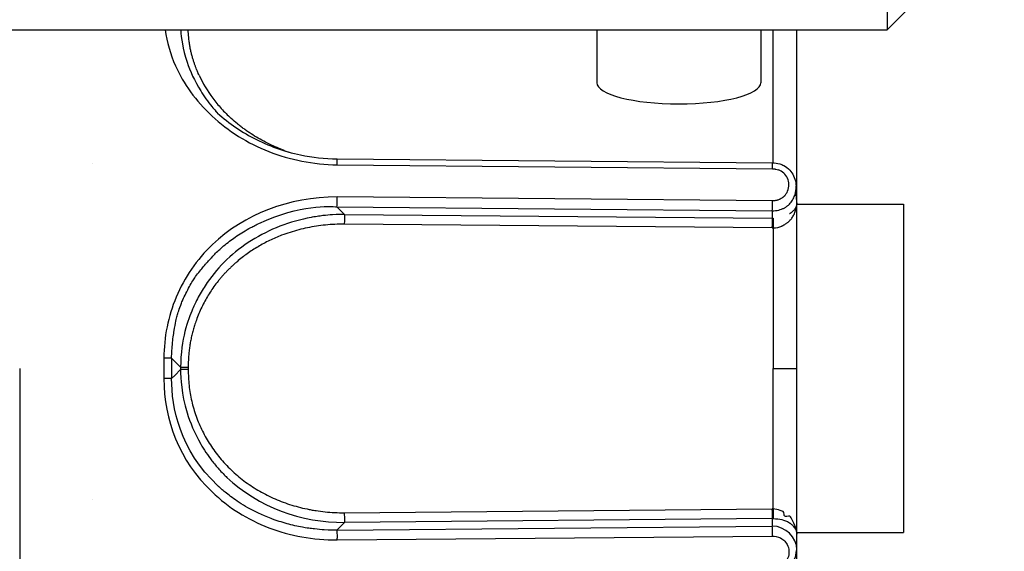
# Model space of a CAD drawing. Extents: x 0 to 283, y 0 to 196.
# Tile 8 of 31: x 140.66 to 146.67, y 114 to 117.24. Entities that reach past the tile are written whole.
import ezdxf

# ---------------------------------------------------------------- set-up
doc = ezdxf.new("R2010")
doc.units = 0
doc.layers.get('DEFPOINTS').update_dxf_attribs({"linetype": 'CONTINUOUS'})
for name, color, linetype in [('DIM', 7, 'CONTINUOUS'), ('TANGENT EDGES', 7, 'CONTINUOUS'), ('VISIBLE', 255, 'CONTINUOUS')]:
    doc.layers.add(name, color=color, linetype=linetype)
doc.styles.add('SANSSERIF', font='sanss___.ttf')
doc.dimstyles.new('ISO-25$0', dxfattribs={"dimtxt": 2.5, "dimasz": 2.5, "dimexe": 1.25, "dimexo": 1, "dimgap": 0.6, "dimtad": 1, "dimdec": 1, "dimzin": 9, "dimdsep": 46, "dimtxsty": 'SANSSERIF', "dimcen": 0.75, "dimadec": 1, "dimazin": 0, "dimtfac": 1, "dimtdec": 1, "dimtmove": 0, "dimatfit": 3, "dimfxl": 1, "dimarcsym": 0})

# ---------------------------------------------------------------- blocks, each defined once
blk = doc.blocks.new('*D10')
at = {"layer": 'DEFPOINTS', "color": 0, "transparency": 16777216}
for p in [(146.0551, 114.1131), (134.5551, 94.2131), (134.5551, 73.9152)]:
    blk.add_point(p, dxfattribs=at)
at = {"layer": 'DIM', "color": 0, "lineweight": -2, "transparency": 16777216}
for p, q in [((146.0551, 112.1131), (146.0551, 71.4152)), ((134.5551, 92.2131), (134.5551, 71.4152)), ((129.5551, 73.9152), (124.5551, 73.9152)), ((146.0551, 73.9152), (134.5551, 73.9152)), ((151.0551, 73.9152), (156.0551, 73.9152))]:
    blk.add_line(p, q, dxfattribs=at)
at = {"layer": 'DIM', "color": 0, "transparency": 16777216}
for points in [[(129.5551, 74.7485), (129.5551, 73.0819), (134.5551, 73.9152)], [(151.0551, 74.7485), (151.0551, 73.0819), (146.0551, 73.9152)]]:
    blk.add_solid(points, dxfattribs=at)
at = {"layer": 'DIM', "color": 0, "transparency": 16777216, "insert": (140.3051, 77.6941), "char_height": 5, "attachment_point": 5, "style": 'SANSSERIF'}
blk.add_mtext('23', dxfattribs=at)

msp = doc.modelspace()

# ---------------------------------------------------------------- linework, layer by layer
at = {"layer": 'DIM'}
for p, q in [((146.0551, 116.1131), (146.0551, 115.1131)), ((146.0551, 115.1131), (146.0551, 114.1131))]:
    msp.add_line(p, q, dxfattribs=at)
at = {"layer": 'TANGENT EDGES'}
for p, q in [((145.2603, 116.3655), (145.2603, 117.1756)), ((142.601, 116.354), (142.5998, 116.3895)), ((142.601, 116.354), (145.2568, 116.3295)), ((145.2568, 116.1346), (142.601, 116.1581)), ((142.5993, 116.0982), (145.2551, 116.0742)), ((142.5993, 116.0982), (142.646, 116.0515)), ((142.646, 116.0515), (145.2551, 116.0279)), ((145.2534, 115.969), (142.6442, 115.9926)), ((145.2603, 115.9691), (145.2603, 115.1131)), ((141.5904, 115.1753), (141.6455, 115.1201)), ((140.6638, 115.1131), (140.6638, 110.6283)), ((141.6103, 115.0708), (141.6455, 115.106)), ((141.6455, 115.1201), (141.6455, 115.106)), ((141.6921, 115.12), (141.6921, 115.1061)), ((145.2603, 115.1131), (145.4051, 115.1131)), ((145.2603, 114.257), (145.2603, 115.1131)), ((141.5904, 115.0509), (141.6103, 115.0708)), ((142.6442, 114.2335), (145.2534, 114.2571)), ((145.2603, 114.257), (145.2534, 114.2571)), ((145.2551, 114.1982), (142.646, 114.1746)), ((145.2551, 114.1982), (145.2551, 114.152)), ((145.2603, 114.1982), (145.2551, 114.1982)), ((142.646, 114.1746), (142.5993, 114.128)), ((142.5993, 114.128), (145.2551, 114.152)), ((142.5993, 114.128), (142.601, 114.0797)), ((142.601, 114.0681), (145.2568, 114.0916))]:
    msp.add_line(p, q, dxfattribs=at)
for centre, major_axis, ratio, start_param, end_param in [((142.5531, 117.1766), (-0.8486, 0.2205), 0.89035, 0.989178, 1.039605), ((142.5993, 116.1465), (-0.0005, -0.05), 0.033713, 0.261954, 1.804336), ((142.646, 116.0032), (-0.0005, -0.05), 0.033749, -2.879622, -1.356746), ((145.2551, 115.9796), (0.0005, 0.05), 0.03375, 0.261952, 1.784147), ((141.5421, 115.175), (0.05, 0.0001), 0.009768, 0.261768, 1.53674), ((142.681, 115.1131), (0, -4.2143), 0.258819, -1.585559, -1.556034), ((141.6938, 115.1201), (-0.05, 0), 0.001847, 0.2618, 1.535863), ((141.6938, 115.106), (-0.05, 0), 0.001788, -1.535855, -0.261768), ((145.2551, 114.2465), (-0.0005, 0.05), 0.03375, 1.357622, 2.879641), ((145.2621, 114.2465), (-0.0013, -0.05), 0.041115, -1.782722, -0.261863), ((142.646, 114.223), (0.0005, -0.05), 0.033749, -1.570445, -0.262227), ((145.2551, 114.1037), (0.0005, -0.05), 0.033719, 1.326727, 2.879641)]:
    msp.add_ellipse(centre, major_axis=major_axis, ratio=ratio, start_param=start_param, end_param=end_param, dxfattribs=at)
for points, knots in [([(141.6465, 117.1756), (141.649, 117.1276), (141.6575, 117.0613), (141.7032, 116.926), (141.7294, 116.8665), (141.7879, 116.7725), (141.8106, 116.7404), (141.8443, 116.6994), (141.8518, 116.6906), (141.8597, 116.6817)], [0.0558937, 0.0558937, 0.0558937, 0.0558937, 0.25, 0.25, 0.375, 0.375, 0.4375, 0.4375, 0.4547078, 0.4547078, 0.4547078, 0.4547078]), ([(142.2591, 116.4487), (142.2268, 116.4614), (142.1951, 116.4757), (142.1644, 116.4914), (142.149, 116.4993), (142.1338, 116.5075), (142.119, 116.5162), (142.1041, 116.5248), (142.0894, 116.5338), (142.0751, 116.5431), (142.0679, 116.5478), (142.0608, 116.5526), (142.0537, 116.5574), (142.0467, 116.5623), (142.0397, 116.5672), (142.0328, 116.5722), (142.0259, 116.5773), (142.0191, 116.5824), (142.0123, 116.5876), (142.0056, 116.5928), (141.9989, 116.5981), (141.9923, 116.6035), (141.9792, 116.6143), (141.9664, 116.6254), (141.9539, 116.6368)], [-0.75, -0.75, -0.75, -0.75, -0.6785714, -0.6785714, -0.6785714, -0.6428571, -0.6428571, -0.6428571, -0.6071429, -0.6071429, -0.6071429, -0.5892857, -0.5892857, -0.5892857, -0.5714286, -0.5714286, -0.5714286, -0.5535714, -0.5535714, -0.5535714, -0.5357143, -0.5357143, -0.5357143, -0.5, -0.5, -0.5, -0.5]), ([(141.7741, 115.72), (141.7815, 115.7289), (141.7893, 115.7383), (141.8021, 115.7532), (141.8065, 115.7583), (141.8157, 115.7687), (141.8248, 115.7787), (141.8268, 115.7809), (141.8321, 115.7868), (141.8464, 115.8018), (141.8522, 115.8078), (141.8663, 115.8216), (141.8791, 115.8337), (141.9032, 115.8558), (141.9294, 115.8775), (141.9753, 115.9116), (142.0008, 115.929), (142.0432, 115.9547), (142.0581, 115.9632), (142.0815, 115.9757), (142.0895, 115.9799), (142.1058, 115.9881), (142.1067, 115.9886), (142.3783, 116.116), (142.5555, 116.0988), (142.5993, 116.0982)], [0.4375, 0.4375, 0.4375, 0.4375, 0.46875, 0.46875, 0.484375, 0.484375, 0.5, 0.5, 0.53125, 0.53125, 0.546875, 0.546875, 0.5625, 0.5625, 0.625, 0.625, 0.6875, 0.6875, 0.71875, 0.71875, 0.734375, 0.734375, 0.75, 0.75, 1, 1, 1, 1]), ([(142.646, 116.0515), (142.6306, 116.0516), (142.6058, 116.0516), (142.5543, 116.0483), (142.5349, 116.0466), (142.5022, 116.0428), (142.4907, 116.0412), (142.4667, 116.0376), (142.4483, 116.0344), (142.3828, 116.0221), (142.3113, 116.0024), (142.1319, 115.9332), (142.0179, 115.8624), (141.8831, 115.7342), (141.8428, 115.687), (141.7902, 115.6107), (141.7659, 115.5713), (141.7445, 115.5301), (141.731, 115.5024), (141.7219, 115.4821), (141.6913, 115.4102), (141.646, 115.2946), (141.6455, 115.1201)], [0, 0, 0, 0, 0.0625, 0.0625, 0.09375, 0.09375, 0.109375, 0.109375, 0.125, 0.125, 0.25, 0.25, 0.5, 0.5, 0.625, 0.625, 0.6875, 0.71875, 0.71875, 0.75, 0.75, 1, 1, 1, 1]), ([(142.6442, 115.9926), (142.6053, 115.9926), (142.5671, 115.9907), (142.5296, 115.987), (142.5109, 115.9851), (142.4923, 115.9828), (142.4739, 115.98), (142.4556, 115.9772), (142.4373, 115.9739), (142.4193, 115.9702), (142.4013, 115.9665), (142.3834, 115.9623), (142.3658, 115.9577), (142.3481, 115.9531), (142.3306, 115.9479), (142.3133, 115.9424), (142.296, 115.9368), (142.2788, 115.9308), (142.2619, 115.9243)], [0, 0, 0, 0, 0.0714286, 0.0714286, 0.0714286, 0.1071429, 0.1071429, 0.1071429, 0.1428571, 0.1428571, 0.1428571, 0.1785714, 0.1785714, 0.1785714, 0.2142857, 0.2142857, 0.2142857, 0.25, 0.25, 0.25, 0.25]), ([(141.6455, 115.106), (141.6456, 115.051), (141.6495, 114.9605), (141.7032, 114.7848), (141.7294, 114.7198), (141.7879, 114.6185), (141.8106, 114.5842), (141.8502, 114.5329), (141.8644, 114.5159), (141.8947, 114.4822), (141.9163, 114.4604), (142.1181, 114.2686), (142.3831, 114.1733), (142.646, 114.1746)], [0, 0, 0, 0, 0.25, 0.25, 0.375, 0.375, 0.4375, 0.4375, 0.46875, 0.46875, 0.5, 0.5, 1, 1, 1, 1]), ([(142.5993, 114.128), (142.583, 114.1277), (142.5571, 114.1276), (142.5043, 114.1307), (142.4843, 114.1323), (142.451, 114.136), (142.4393, 114.1375), (142.4149, 114.141), (142.3965, 114.1441), (142.3581, 114.1511), (142.3267, 114.1581), (142.2788, 114.1712), (142.2546, 114.1784), (142.2303, 114.1866), (142.214, 114.1923), (142.2114, 114.1931), (142.0878, 114.2398), (142.0109, 114.289), (141.9334, 114.3456), (141.9138, 114.3618), (141.8926, 114.3801), (141.8868, 114.3853), (141.8801, 114.3914), (141.8782, 114.3932), (141.875, 114.3961), (141.8799, 114.3915), (141.6413, 114.615), (141.5903, 114.8772), (141.5904, 115.0509)], [0, 0, 0, 0, 0.0625, 0.0625, 0.09375, 0.09375, 0.109375, 0.109375, 0.125, 0.125, 0.1875, 0.1875, 0.21875, 0.234375, 0.234375, 0.25, 0.25, 0.375, 0.375, 0.4375, 0.4375, 0.46875, 0.46875, 0.484375, 0.484375, 0.5, 0.5, 1, 1, 1, 1]), ([(142.2593, 114.3029), (142.2762, 114.2964), (142.2932, 114.2903), (142.3105, 114.2847), (142.3277, 114.2791), (142.3452, 114.274), (142.3629, 114.2693), (142.3806, 114.2646), (142.3985, 114.2604), (142.4166, 114.2566), (142.4248, 114.2549), (142.433, 114.2533), (142.4412, 114.2518)], [0.75, 0.75, 0.75, 0.75, 0.7857143, 0.7857143, 0.7857143, 0.8214286, 0.8214286, 0.8214286, 0.8571429, 0.8571429, 0.8571429, 0.8732162, 0.8732162, 0.8732162, 0.8732162])]:
    msp.add_open_spline(points, degree=3, knots=knots, dxfattribs=at)
for points in [[(141.8373, 116.6513), (141.9373, 116.5587), (142.0547, 116.4854), (142.1836, 116.4348)], [(142.1836, 116.4348), (142.313, 116.384), (142.4541, 116.356), (142.601, 116.354)], [(141.8374, 114.3606), (141.9374, 114.2652), (142.0547, 114.1918), (142.1837, 114.1424)], [(142.1837, 114.1424), (142.313, 114.0929), (142.4541, 114.0675), (142.601, 114.0681)]]:
    msp.add_open_spline(points, degree=3, dxfattribs=at)
at = {"layer": 'VISIBLE'}
for p, q in [((145.9551, 125.1131), (145.9551, 117.1756)), ((146.0801, 117.3006), (145.9551, 117.1756)), ((139.8301, 117.1756), (145.9551, 117.1756)), ((144.1851, 117.1756), (144.1851, 116.8544)), ((145.1851, 117.1756), (145.1851, 116.8544)), ((145.4051, 116.1223), (145.4051, 117.1756)), ((141.8597, 116.6817), (141.8704, 116.6699)), ((141.1051, 116.3631), (141.1051, 116.3631)), ((142.5998, 116.3897), (145.2556, 116.3657)), ((142.5998, 116.3895), (142.5998, 116.3895)), ((145.2556, 116.3657), (145.2556, 116.3657)), ((145.4001, 116.1764), (145.3974, 116.189)), ((145.4028, 116.1589), (145.4001, 116.1764)), ((145.4051, 116.1223), (145.4028, 116.1589)), ((145.4051, 115.1131), (145.4051, 116.1223)), ((145.4051, 116.1131), (146.0551, 116.1131)), ((145.2551, 116.0742), (145.2551, 116.0279)), ((145.2551, 116.0279), (145.2603, 116.0279)), ((145.2534, 115.969), (145.2603, 115.9691)), ((141.5438, 115.1755), (141.5437, 115.1131)), ((141.5437, 115.1131), (141.5437, 115.051)), ((145.4051, 114.1039), (145.4051, 115.1131)), ((141.5904, 115.0509), (141.5437, 115.051)), ((141.1051, 114.3131), (141.1051, 114.3131)), ((145.31, 114.245), (145.3039, 114.2468)), ((145.3164, 114.2435), (145.31, 114.245)), ((145.3269, 114.2237), (145.3255, 114.2345)), ((145.3534, 114.2134), (145.3432, 114.2107)), ((145.3613, 114.2132), (145.3534, 114.2134)), ((145.3868, 114.171), (145.3711, 114.2022)), ((145.4001, 114.1384), (145.3868, 114.171)), ((145.4051, 114.1131), (146.0551, 114.1131)), ((145.4051, 114.0078), (145.4051, 114.1039)), ((145.405, 114.0029), (145.4051, 114.0078)), ((145.4051, 112.3559), (145.4051, 114.0078))]:
    msp.add_line(p, q, dxfattribs=at)
for centre, major_axis, ratio, start_param, end_param in [((142.5225, 117.133), (-0.797, 0.2746), 0.867578, 0.696665, 0.902283), ((144.6851, 116.8544), (0.5, 0), 0.258819, 3.141593, 6.283185), ((142.5212, 117.1424), (-0.8018, 0.2355), 0.88027, 0.860989, 0.964158), ((142.5233, 117.1474), (-0.8063, 0.2254), 0.884257, 0.953114, 1.0051), ((142.6338, 117.3217), (-0.9986, 0.1275), 0.93944, 1.308397, 1.357032), ((145.2551, 116.3157), (0.0005, 0.05), 0.033719, -1.290962, -0.00119), ((145.2581, 116.236), (0.0959, -0.0125), 0.966132, -5.349168, -4.962425), ((145.2518, 116.2301), (0.1046, -0.0121), 0.967324, -5.741449, -5.36622), ((145.2566, 116.2333), (0.0983, -0.017), 0.96494, -6.088878, -5.694207), ((145.252, 116.2322), (0.103, -0.0175), 0.964974, -0.227179, 0.201089), ((145.26, 116.2284), (0.0949, -0.0124), 0.964403, -0.616791, -0.261255), ((145.2551, 116.1225), (-0.0005, -0.05), 0.033719, 0.261952, 1.814871), ((145.2621, 115.9797), (0.0013, -0.05), 0.041115, -2.87973, -1.358874), ((145.2548, 116.0365), (0.1023, -0.0003), 0.659077, -1.514211, -0.960903), ((142.646, 114.2229), (-0.0004, 0.0498), 0.033776, 1.356058, 1.56945), ((142.5994, 114.0797), (0.0004, -0.0483), 0.033726, 1.328304, 1.57013)]:
    msp.add_ellipse(centre, major_axis=major_axis, ratio=ratio, start_param=start_param, end_param=end_param, dxfattribs=at)
for points in [[(141.5512, 117.1756), (141.5615, 117.1021), (141.5825, 117.0286), (141.6146, 116.957)], [(141.6146, 116.957), (141.6631, 116.8485), (141.7369, 116.7443), (141.8373, 116.6513)], [(145.4051, 116.1223), (145.4051, 116.1448), (145.4016, 116.1663), (145.3967, 116.1849)], [(142.601, 116.1581), (142.3065, 116.1592), (142.033, 116.051), (141.8401, 115.8681)], [(141.8401, 115.8681), (141.743, 115.7762), (141.6685, 115.6667), (141.6185, 115.5478)], [(141.7276, 115.6599), (141.7383, 115.6753), (141.7595, 115.7023), (141.7741, 115.72)], [(141.6889, 115.5917), (141.7027, 115.6185), (141.7174, 115.6451), (141.7276, 115.6599)], [(141.654, 115.5188), (141.6599, 115.5332), (141.6739, 115.5625), (141.6889, 115.5917)], [(141.6185, 115.5478), (141.5691, 115.4303), (141.5436, 115.3036), (141.5438, 115.1755)], [(141.6087, 115.3578), (141.6167, 115.4046), (141.6219, 115.424), (141.6267, 115.4412)], [(141.5904, 115.1753), (141.5909, 115.2082), (141.593, 115.2394), (141.5962, 115.2691)], [(141.5437, 115.051), (141.5425, 114.7999), (141.637, 114.5517), (141.8374, 114.3606)], [(145.3039, 114.2468), (145.2898, 114.2539), (145.2741, 114.2565), (145.2603, 114.257)], [(145.3255, 114.2345), (145.3245, 114.2401), (145.3208, 114.2423), (145.3164, 114.2435)], [(145.3432, 114.2107), (145.3315, 114.2069), (145.3284, 114.2148), (145.3269, 114.2237)], [(145.3711, 114.2022), (145.3679, 114.2086), (145.3651, 114.212), (145.3613, 114.2132)], [(145.4051, 114.0078), (145.4051, 114.0836), (145.3337, 114.1524), (145.2551, 114.152)]]:
    msp.add_open_spline(points, degree=3, dxfattribs=at)
for points, knots in [([(141.7583, 116.8999), (141.7568, 116.903), (141.7553, 116.9064), (141.7536, 116.9101), (141.7528, 116.912), (141.752, 116.9139), (141.7511, 116.9159), (141.7503, 116.9178), (141.7494, 116.9199), (141.7485, 116.922), (141.7476, 116.9241), (141.7467, 116.9263), (141.7458, 116.9285), (141.7448, 116.9308), (141.7439, 116.9331), (141.7429, 116.9355), (141.741, 116.9402), (141.7391, 116.9453), (141.7371, 116.9506), (141.7351, 116.9559), (141.733, 116.9615), (141.731, 116.9673), (141.7289, 116.9732), (141.7269, 116.9794), (141.7248, 116.9858), (141.7228, 116.9922), (141.7207, 116.9989), (141.7187, 117.0059), (141.7167, 117.0129), (141.7147, 117.0202), (141.7128, 117.0277), (141.7109, 117.0353), (141.7091, 117.0431), (141.7073, 117.0513), (141.7055, 117.0594), (141.7039, 117.0678), (141.7023, 117.0765), (141.7008, 117.0852), (141.6993, 117.0941), (141.6981, 117.1034), (141.6968, 117.1126), (141.6957, 117.1222), (141.6948, 117.132), (141.6935, 117.146), (141.6926, 117.1605), (141.6923, 117.1756)], [-0.25, -0.25, -0.25, -0.25, -0.2321429, -0.2321429, -0.2321429, -0.2232143, -0.2232143, -0.2232143, -0.2142857, -0.2142857, -0.2142857, -0.2053571, -0.2053571, -0.2053571, -0.1964286, -0.1964286, -0.1964286, -0.1785714, -0.1785714, -0.1785714, -0.1607143, -0.1607143, -0.1607143, -0.1428571, -0.1428571, -0.1428571, -0.125, -0.125, -0.125, -0.1071429, -0.1071429, -0.1071429, -0.0892857, -0.0892857, -0.0892857, -0.0714286, -0.0714286, -0.0714286, -0.0535714, -0.0535714, -0.0535714, -0.0357143, -0.0357143, -0.0357143, -0.0102028, -0.0102028, -0.0102028, -0.0102028]), ([(141.8584, 116.6812), (141.9264, 116.6163), (142.0065, 116.5601), (142.1808, 116.4697), (142.2776, 116.4353), (142.4495, 116.3988), (142.5248, 116.3904), (142.5998, 116.3897)], [0, 0, 0, 0, 0.0582121, 0.0582121, 0.1187185, 0.1187185, 0.1637053, 0.1637053, 0.1637053, 0.1637053]), ([(145.2556, 116.3657), (145.2706, 116.3654), (145.2858, 116.3636), (145.3089, 116.3569), (145.3173, 116.3536), (145.3388, 116.3425), (145.3511, 116.3331), (145.3709, 116.3119), (145.3788, 116.3), (145.3914, 116.2738), (145.3958, 116.2591), (145.3992, 116.2383), (145.3998, 116.2323), (145.4001, 116.2262)], [0.00000838, 0.00000838, 0.00000838, 0.00000838, 0.00901269, 0.00901269, 0.01443401, 0.01443401, 0.0234914, 0.0234914, 0.03195646, 0.03195646, 0.04110785, 0.04110785, 0.04481285, 0.04481285, 0.04481285, 0.04481285]), ([(145.2568, 116.3295), (145.2569, 116.3295), (145.2569, 116.3295), (145.2569, 116.3295), (145.257, 116.3295), (145.257, 116.3295), (145.2571, 116.3295), (145.2572, 116.3295), (145.2573, 116.3295), (145.2574, 116.3295), (145.2575, 116.3295), (145.2576, 116.3295), (145.2578, 116.3294), (145.2581, 116.3294), (145.2584, 116.3294), (145.2589, 116.3294), (145.2593, 116.3294), (145.2598, 116.3294), (145.2603, 116.3294), (145.2614, 116.3293), (145.2628, 116.3292), (145.2644, 116.3291), (145.2661, 116.329), (145.2679, 116.3288), (145.27, 116.3285), (145.2721, 116.3283), (145.2744, 116.3279), (145.2768, 116.3274), (145.2818, 116.3265), (145.2874, 116.325), (145.2935, 116.3226)], [-1, -1, -1, -1, -0.9955357, -0.9955357, -0.9955357, -0.9910714, -0.9910714, -0.9910714, -0.9866071, -0.9866071, -0.9866071, -0.9821429, -0.9821429, -0.9821429, -0.9732143, -0.9732143, -0.9732143, -0.9642857, -0.9642857, -0.9642857, -0.9464286, -0.9464286, -0.9464286, -0.9285714, -0.9285714, -0.9285714, -0.9107143, -0.9107143, -0.9107143, -0.875, -0.875, -0.875, -0.875]), ([(145.2551, 116.0742), (145.2691, 116.0742), (145.2822, 116.0756), (145.2942, 116.0783), (145.3002, 116.0797), (145.3059, 116.0814), (145.3114, 116.0834), (145.3141, 116.0844), (145.3168, 116.0855), (145.3194, 116.0867), (145.3221, 116.0878), (145.3246, 116.089), (145.3271, 116.0903), (145.3321, 116.0929), (145.3368, 116.0958), (145.3413, 116.0989), (145.3458, 116.102), (145.35, 116.1053), (145.354, 116.1089), (145.3579, 116.1125), (145.3616, 116.1162), (145.3651, 116.1202), (145.3686, 116.1242), (145.3718, 116.1284), (145.3747, 116.1327), (145.3777, 116.137), (145.3804, 116.1415), (145.3828, 116.1461), (145.3852, 116.1507), (145.3874, 116.1555), (145.3893, 116.1604), (145.3913, 116.1652), (145.3929, 116.1702), (145.3944, 116.1752), (145.3958, 116.1803), (145.3969, 116.1854), (145.3978, 116.1906), (145.3987, 116.1958), (145.3994, 116.201), (145.3998, 116.2063), (145.4, 116.2089), (145.4001, 116.2115), (145.4002, 116.2142), (145.4003, 116.2168), (145.4003, 116.2194), (145.4002, 116.2221), (145.4002, 116.2227), (145.4002, 116.2235), (145.4002, 116.2242), (145.4001, 116.2248), (145.4001, 116.2255), (145.4001, 116.2262)], [0, 0, 0, 0, 0.0714286, 0.0714286, 0.0714286, 0.1071429, 0.1071429, 0.1071429, 0.125, 0.125, 0.125, 0.1428571, 0.1428571, 0.1428571, 0.1785714, 0.1785714, 0.1785714, 0.2142857, 0.2142857, 0.2142857, 0.25, 0.25, 0.25, 0.2857143, 0.2857143, 0.2857143, 0.3214286, 0.3214286, 0.3214286, 0.3571429, 0.3571429, 0.3571429, 0.3928571, 0.3928571, 0.3928571, 0.4285714, 0.4285714, 0.4285714, 0.4642857, 0.4642857, 0.4642857, 0.4821429, 0.4821429, 0.4821429, 0.5, 0.5, 0.5, 0.5089286, 0.5089286, 0.5089286, 0.516901, 0.516901, 0.516901, 0.516901]), ([(145.3305, 116.1653), (145.3299, 116.1648), (145.3293, 116.1642), (145.3287, 116.1635), (145.3284, 116.1632), (145.328, 116.1629), (145.3277, 116.1625), (145.3273, 116.1622), (145.327, 116.1618), (145.3266, 116.1615), (145.3258, 116.1607), (145.325, 116.16), (145.3241, 116.1591), (145.3232, 116.1583), (145.3222, 116.1575), (145.3212, 116.1566), (145.3202, 116.1558), (145.3191, 116.1549), (145.3179, 116.1539), (145.3167, 116.153), (145.3154, 116.1521), (145.314, 116.1511), (145.3112, 116.1492), (145.3076, 116.147), (145.3033, 116.1448), (145.3011, 116.1438), (145.2989, 116.1428), (145.2966, 116.1418), (145.2943, 116.1409), (145.2919, 116.1401), (145.2895, 116.1393), (145.2871, 116.1386), (145.2845, 116.1379), (145.282, 116.1373), (145.2794, 116.1367), (145.2767, 116.1362), (145.274, 116.1358), (145.2713, 116.1354), (145.2685, 116.1351), (145.2657, 116.1349), (145.2628, 116.1347), (145.2598, 116.1346), (145.2568, 116.1346)], [-0.25, -0.25, -0.25, -0.25, -0.2321429, -0.2321429, -0.2321429, -0.2232143, -0.2232143, -0.2232143, -0.2142857, -0.2142857, -0.2142857, -0.1964286, -0.1964286, -0.1964286, -0.1785714, -0.1785714, -0.1785714, -0.1607143, -0.1607143, -0.1607143, -0.1428571, -0.1428571, -0.1428571, -0.1071429, -0.1071429, -0.1071429, -0.0892857, -0.0892857, -0.0892857, -0.0714286, -0.0714286, -0.0714286, -0.0535714, -0.0535714, -0.0535714, -0.0357143, -0.0357143, -0.0357143, -0.0178571, -0.0178571, -0.0178571, 0, 0, 0, 0]), ([(145.3132, 115.981), (145.3136, 115.9812), (145.3141, 115.9814), (145.3146, 115.9816), (145.315, 115.9818), (145.3155, 115.9821), (145.3161, 115.9823), (145.3166, 115.9826), (145.3172, 115.9828), (145.3178, 115.9831), (145.3184, 115.9834), (145.319, 115.9837), (145.3196, 115.984), (145.3209, 115.9846), (145.3223, 115.9853), (145.3238, 115.986), (145.3253, 115.9868), (145.3269, 115.9876), (145.3285, 115.9886), (145.3302, 115.9895), (145.3319, 115.9905), (145.3337, 115.9916), (145.3356, 115.9927), (145.3374, 115.994), (145.3394, 115.9953), (145.3413, 115.9966), (145.3433, 115.998), (145.3454, 115.9996), (145.3474, 116.0011), (145.3495, 116.0028), (145.3516, 116.0046), (145.3538, 116.0064), (145.3559, 116.0083), (145.3581, 116.0104), (145.3602, 116.0125), (145.3612, 116.0135), (145.3622, 116.0145), (145.3642, 116.0166), (145.3662, 116.0189), (145.3683, 116.0214), (145.3704, 116.0239), (145.3725, 116.0266), (145.3747, 116.0296), (145.3768, 116.0325), (145.3789, 116.0357), (145.381, 116.0391), (145.3831, 116.0425), (145.3852, 116.0462), (145.3872, 116.0501), (145.3891, 116.054), (145.3911, 116.0581), (145.3928, 116.0624), (145.3946, 116.0667), (145.3963, 116.0713), (145.3977, 116.076), (145.3992, 116.0808), (145.4005, 116.0857), (145.4016, 116.0908), (145.4027, 116.0958), (145.4036, 116.101), (145.4042, 116.1063), (145.4048, 116.1116), (145.4051, 116.1169), (145.4051, 116.1223)], [0.25, 0.25, 0.25, 0.25, 0.2633929, 0.2633929, 0.2633929, 0.2767857, 0.2767857, 0.2767857, 0.2901786, 0.2901786, 0.2901786, 0.3035714, 0.3035714, 0.3035714, 0.3303571, 0.3303571, 0.3303571, 0.3571429, 0.3571429, 0.3571429, 0.3839286, 0.3839286, 0.3839286, 0.4107143, 0.4107143, 0.4107143, 0.4375, 0.4375, 0.4375, 0.4642857, 0.4642857, 0.4642857, 0.4910714, 0.4910714, 0.4910714, 0.5178571, 0.5178571, 0.5178571, 0.5714286, 0.5714286, 0.5714286, 0.625, 0.625, 0.625, 0.6785714, 0.6785714, 0.6785714, 0.7321429, 0.7321429, 0.7321429, 0.7857143, 0.7857143, 0.7857143, 0.8392857, 0.8392857, 0.8392857, 0.8928571, 0.8928571, 0.8928571, 0.9464286, 0.9464286, 0.9464286, 1, 1, 1, 1]), ([(145.4051, 116.1223), (145.4051, 116.1168), (145.4042, 116.1113), (145.4026, 116.1061), (145.4018, 116.1035), (145.4009, 116.101), (145.3998, 116.0985), (145.3987, 116.096), (145.3976, 116.0937), (145.3963, 116.0914), (145.395, 116.0891), (145.3937, 116.087), (145.3923, 116.0849), (145.3909, 116.0828), (145.3894, 116.0809), (145.3879, 116.079), (145.3864, 116.0772), (145.3849, 116.0754), (145.3834, 116.0738), (145.3819, 116.0722), (145.3804, 116.0706), (145.379, 116.0692), (145.3775, 116.0678), (145.3761, 116.0665), (145.3747, 116.0653), (145.3733, 116.0641), (145.372, 116.063), (145.3707, 116.0621), (145.3695, 116.0611), (145.3683, 116.0602), (145.3672, 116.0594), (145.3661, 116.0586), (145.3651, 116.0579), (145.3643, 116.0572), (145.3638, 116.0569), (145.3634, 116.0566), (145.363, 116.0564), (145.3626, 116.0561), (145.3623, 116.0559), (145.3619, 116.0556), (145.3618, 116.0555), (145.3616, 116.0554), (145.3614, 116.0553), (145.3613, 116.0552), (145.3611, 116.0551), (145.361, 116.055), (145.3607, 116.0549), (145.3605, 116.0547), (145.3603, 116.0546)], [-1, -1, -1, -1, -0.9285714, -0.9285714, -0.9285714, -0.8928571, -0.8928571, -0.8928571, -0.8571429, -0.8571429, -0.8571429, -0.8214286, -0.8214286, -0.8214286, -0.7857143, -0.7857143, -0.7857143, -0.75, -0.75, -0.75, -0.7142857, -0.7142857, -0.7142857, -0.6785714, -0.6785714, -0.6785714, -0.6428571, -0.6428571, -0.6428571, -0.6071429, -0.6071429, -0.6071429, -0.5714286, -0.5714286, -0.5714286, -0.5535714, -0.5535714, -0.5535714, -0.5357143, -0.5357143, -0.5357143, -0.5267857, -0.5267857, -0.5267857, -0.5178571, -0.5178571, -0.5178571, -0.5, -0.5, -0.5, -0.5]), ([(142.2619, 115.9243), (142.2367, 115.9146), (142.2121, 115.904), (142.1881, 115.8925), (142.1762, 115.8867), (142.1644, 115.8807), (142.1527, 115.8745), (142.1411, 115.8682), (142.1296, 115.8618), (142.1182, 115.8551), (142.1069, 115.8484), (142.0957, 115.8415), (142.0847, 115.8343), (142.0737, 115.8272), (142.0628, 115.8198), (142.0521, 115.8121), (142.0414, 115.8045), (142.0309, 115.7966), (142.0205, 115.7885), (142.0101, 115.7805), (141.9999, 115.7721), (141.9898, 115.7635), (141.9848, 115.7593), (141.9798, 115.7549), (141.9749, 115.7505), (141.9699, 115.7461), (141.965, 115.7417), (141.9601, 115.7371), (141.9553, 115.7326), (141.9504, 115.728), (141.9453, 115.7231), (141.9427, 115.7206), (141.9402, 115.7181), (141.9377, 115.7156), (141.9352, 115.7131), (141.9327, 115.7106), (141.9302, 115.708), (141.9252, 115.703), (141.9203, 115.6979), (141.9155, 115.6927), (141.9107, 115.6876), (141.906, 115.6824), (141.9013, 115.6771), (141.8966, 115.6719), (141.892, 115.6665), (141.8875, 115.6612), (141.883, 115.6558), (141.8786, 115.6504), (141.8742, 115.645), (141.8654, 115.6341), (141.857, 115.623), (141.8489, 115.6117), (141.8407, 115.6004), (141.8329, 115.5889), (141.8253, 115.5771), (141.8178, 115.5654), (141.8105, 115.5535), (141.8036, 115.5415), (141.7966, 115.5294), (141.7899, 115.5171), (141.7836, 115.5046), (141.7772, 115.4921), (141.7712, 115.4794), (141.7654, 115.4665), (141.7596, 115.4536), (141.7542, 115.4405), (141.749, 115.4272), (141.7438, 115.4139), (141.739, 115.4004), (141.7356, 115.3905), (141.7323, 115.3807), (141.7291, 115.3708), (141.7262, 115.3609), (141.7232, 115.351), (141.7205, 115.3411), (141.7179, 115.3312), (141.7153, 115.3213), (141.7129, 115.3113), (141.7107, 115.3013), (141.7086, 115.2914), (141.7066, 115.2814), (141.7048, 115.2714), (141.703, 115.2614), (141.7013, 115.2514), (141.6999, 115.2413), (141.6985, 115.2313), (141.6973, 115.2212), (141.6962, 115.2112), (141.6952, 115.2011), (141.6943, 115.191), (141.6937, 115.1809), (141.6924, 115.1607), (141.6918, 115.1404), (141.6921, 115.12)], [0.25, 0.25, 0.25, 0.25, 0.3035714, 0.3035714, 0.3035714, 0.3303571, 0.3303571, 0.3303571, 0.3571429, 0.3571429, 0.3571429, 0.3839286, 0.3839286, 0.3839286, 0.4107143, 0.4107143, 0.4107143, 0.4375, 0.4375, 0.4375, 0.4642857, 0.4642857, 0.4642857, 0.4776786, 0.4776786, 0.4776786, 0.4910714, 0.4910714, 0.4910714, 0.5044643, 0.5044643, 0.5044643, 0.5111607, 0.5111607, 0.5111607, 0.5178571, 0.5178571, 0.5178571, 0.53125, 0.53125, 0.53125, 0.5446429, 0.5446429, 0.5446429, 0.5580357, 0.5580357, 0.5580357, 0.5714286, 0.5714286, 0.5714286, 0.5982143, 0.5982143, 0.5982143, 0.625, 0.625, 0.625, 0.6517857, 0.6517857, 0.6517857, 0.6785714, 0.6785714, 0.6785714, 0.7053571, 0.7053571, 0.7053571, 0.7321429, 0.7321429, 0.7321429, 0.7589286, 0.7589286, 0.7589286, 0.7857143, 0.7857143, 0.7857143, 0.8125, 0.8125, 0.8125, 0.8392857, 0.8392857, 0.8392857, 0.8660714, 0.8660714, 0.8660714, 0.8928571, 0.8928571, 0.8928571, 0.9196429, 0.9196429, 0.9196429, 0.9464286, 0.9464286, 0.9464286, 1, 1, 1, 1]), ([(141.6267, 115.4412), (141.6291, 115.4498), (141.6324, 115.4606), (141.6413, 115.4866), (141.6511, 115.5118), (141.654, 115.5188)], [0.18750003, 0.18750003, 0.18750003, 0.18750003, 0.21875, 0.21875, 0.25000002, 0.25000002, 0.25000002, 0.25000002]), ([(141.5962, 115.2691), (141.5962, 115.2698), (141.5963, 115.2705), (141.598, 115.2864), (141.5999, 115.3012), (141.6041, 115.3301), (141.6047, 115.3344), (141.6087, 115.3578)], [0.06098538, 0.06098538, 0.06098538, 0.06098538, 0.0625, 0.0625, 0.09375, 0.09375, 0.125, 0.125, 0.125, 0.125]), ([(141.6921, 115.1061), (141.692, 115.0898), (141.6924, 115.0735), (141.6932, 115.0573), (141.6941, 115.0412), (141.6954, 115.0251), (141.6972, 115.0091), (141.6989, 114.9931), (141.7012, 114.9772), (141.7039, 114.9614), (141.7066, 114.9456), (141.7097, 114.9298), (141.7133, 114.9142), (141.7169, 114.8986), (141.721, 114.883), (141.7256, 114.8676), (141.7301, 114.8521), (141.7351, 114.8367), (141.7406, 114.8215), (141.746, 114.8062), (141.752, 114.791), (141.7583, 114.776)], [0, 0, 0, 0, 0.0357143, 0.0357143, 0.0357143, 0.0714286, 0.0714286, 0.0714286, 0.1071429, 0.1071429, 0.1071429, 0.1428571, 0.1428571, 0.1428571, 0.1785714, 0.1785714, 0.1785714, 0.2142857, 0.2142857, 0.2142857, 0.25, 0.25, 0.25, 0.25]), ([(141.7583, 114.776), (141.7647, 114.761), (141.7715, 114.7462), (141.7787, 114.7316), (141.7859, 114.7171), (141.7935, 114.7027), (141.8016, 114.6886), (141.8096, 114.6746), (141.8181, 114.6607), (141.827, 114.6471), (141.8359, 114.6334), (141.8452, 114.62), (141.855, 114.6069), (141.8647, 114.5937), (141.8749, 114.5808), (141.8855, 114.5681), (141.8961, 114.5554), (141.9071, 114.5429), (141.9185, 114.5307), (141.9299, 114.5184), (141.9418, 114.5064), (141.9541, 114.4947)], [0.25, 0.25, 0.25, 0.25, 0.2857143, 0.2857143, 0.2857143, 0.3214286, 0.3214286, 0.3214286, 0.3571429, 0.3571429, 0.3571429, 0.3928571, 0.3928571, 0.3928571, 0.4285714, 0.4285714, 0.4285714, 0.4642857, 0.4642857, 0.4642857, 0.5, 0.5, 0.5, 0.5]), ([(141.9541, 114.4947), (141.9664, 114.4829), (141.979, 114.4715), (141.9919, 114.4604), (142.0049, 114.4494), (142.0181, 114.4388), (142.0317, 114.4285), (142.0453, 114.4183), (142.0592, 114.4084), (142.0734, 114.3989), (142.0876, 114.3894), (142.1021, 114.3802), (142.117, 114.3715), (142.1318, 114.3627), (142.147, 114.3544), (142.1625, 114.3464), (142.178, 114.3384), (142.1938, 114.3308), (142.21, 114.3235), (142.2261, 114.3163), (142.2425, 114.3094), (142.2593, 114.3029)], [0.5, 0.5, 0.5, 0.5, 0.5357143, 0.5357143, 0.5357143, 0.5714286, 0.5714286, 0.5714286, 0.6071429, 0.6071429, 0.6071429, 0.6428571, 0.6428571, 0.6428571, 0.6785714, 0.6785714, 0.6785714, 0.7142857, 0.7142857, 0.7142857, 0.75, 0.75, 0.75, 0.75]), ([(142.4412, 114.2518), (142.4513, 114.25), (142.4614, 114.2483), (142.4716, 114.2467), (142.4902, 114.2439), (142.5089, 114.2415), (142.5279, 114.2396), (142.5658, 114.2357), (142.6046, 114.2337), (142.6442, 114.2335)], [0.8732162, 0.8732162, 0.8732162, 0.8732162, 0.8928571, 0.8928571, 0.8928571, 0.9285714, 0.9285714, 0.9285714, 1, 1, 1, 1]), ([(145.2603, 114.1982), (145.2803, 114.1978), (145.2978, 114.1954), (145.3286, 114.1878), (145.341, 114.1841), (145.3651, 114.1685), (145.3621, 114.1704), (145.3651, 114.1684), (145.3668, 114.1671), (145.373, 114.1624), (145.3781, 114.1581), (145.3939, 114.141), (145.4051, 114.1231), (145.4051, 114.1039)], [-1, -1, -1, -1, -0.75, -0.75, -0.5, -0.5, -0.4375, -0.4375, -0.375, -0.375, -0.25, -0.25, 0, 0, 0, 0]), ([(145.4051, 114.1039), (145.4051, 114.1135), (145.404, 114.1213), (145.4017, 114.1329), (145.4017, 114.1332), (145.4001, 114.1384)], [0, 0, 0, 0, 0.0625, 0.0625, 0.125, 0.125, 0.125, 0.125]), ([(145.2568, 114.0916), (145.2575, 114.0916), (145.2726, 114.0932), (145.3144, 114.0776), (145.3168, 114.0736), (145.3248, 114.0664)], [-1, -1, -1, -1, -0.875, -0.875, -0.7500264, -0.7500264, -0.7500264, -0.7500264]), ([(145.3248, 114.0664), (145.3248, 114.0664), (145.3248, 114.0664), (145.3407, 114.0519), (145.355, 114.0313), (145.3563, 113.9989)], [-0.7500264, -0.7500264, -0.7500264, -0.7500264, -0.75, -0.75, -0.5000049, -0.5000049, -0.5000049, -0.5000049]), ([(145.4002, 114.0031), (145.3996, 113.9848), (145.3961, 113.9664), (145.383, 113.9328), (145.3734, 113.917), (145.3507, 113.8927), (145.3379, 113.8831), (145.3115, 113.8698), (145.2978, 113.8654), (145.2745, 113.8614), (145.265, 113.8606), (145.2556, 113.8605)], [0, 0, 0, 0, 0.01113127, 0.01113127, 0.02192725, 0.02192725, 0.03123131, 0.03123131, 0.03969388, 0.03969388, 0.04538227, 0.04538227, 0.04538227, 0.04538227]), ([(145.3563, 113.9989), (145.3576, 113.9665), (145.3482, 113.9474), (145.3305, 113.9288), (145.3304, 113.9288), (145.3304, 113.9288)], [-0.5000049, -0.5000049, -0.5000049, -0.5000049, -0.25, -0.25, -0.2499715, -0.2499715, -0.2499715, -0.2499715])]:
    msp.add_open_spline(points, degree=3, knots=knots, dxfattribs=at)

# ---------------------------------------------------------------- dimensions: what is measured, and where the dimension line sits
at = {"layer": 'DIM'}
dim = msp.add_linear_dim(base=(134.5551, 73.9152), p1=(146.0551, 114.1131), p2=(134.5551, 94.2131), dimstyle='ISO-25$0', override={"dimscale": 2, "dimlfac": 2}, dxfattribs=at)
dim.commit()
dim.dimension.update_dxf_attribs({"geometry": '*D10', "text_midpoint": (140.3051, 77.6941)})

doc.saveas('drawing.dxf')
